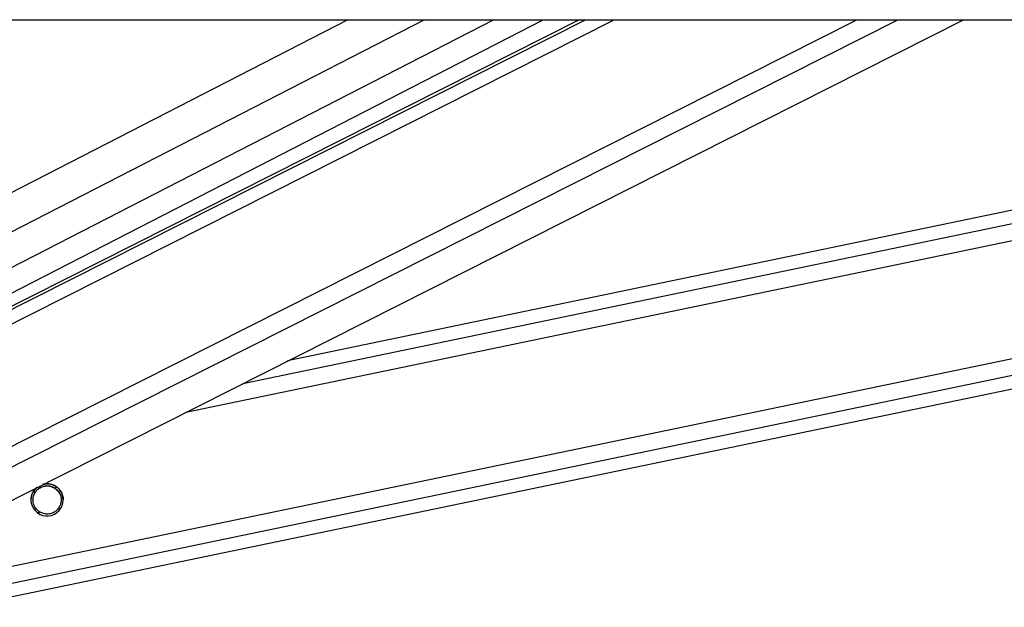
# Model space of a CAD drawing. Header units: millimetres. Extents: x 20 to 19631, y 28 to 16288.
# Tile 94 of 124: x 14909 to 15202, y 6437 to 6612. Entities that reach past the tile are written whole.
import ezdxf

# ---------------------------------------------------------------- set-up
doc = ezdxf.new("R2010")
doc.units = ezdxf.units.MM
doc.header["$LTSCALE"] = 2

msp = doc.modelspace()

# ---------------------------------------------------------------- linework, layer by layer
at = {"color": 7, "linetype": 'Continuous', "lineweight": 25}
for p, q in [((14740.23, 6612.47), (17280.14, 6612.47)), ((15075.4, 6612.47), (14831.2, 6489.2)), ((14832.34, 6493.07), (15064.67, 6612.47)), ((14852.81, 6442.36), (15189.8, 6612.47)), ((14890.91, 6437.49), (15733.31, 6612.47)), ((15477.62, 6612.47), (14988.57, 6510.89))]:
    msp.add_line(p, q, dxfattribs=at)
at = {"color": 8, "linetype": 'Continuous', "lineweight": 25}
for p, q in [((15006.52, 6612.47), (14817.12, 6515.13)), ((15029.35, 6612.47), (14819.84, 6504.79)), ((15049.95, 6612.47), (14825.8, 6497.27)), ((14827.34, 6481.98), (15085.83, 6612.47)), ((14827.99, 6486.62), (15077.31, 6612.47)), ((14835.46, 6449.63), (15158.05, 6612.47)), ((14838.45, 6444.99), (15170.23, 6612.47)), ((14889.11, 6446.15), (15689.82, 6612.47)), ((14890.11, 6441.33), (15714.05, 6612.47)), ((14958.29, 6495.61), (15520.91, 6612.47)), ((14975.21, 6504.15), (15496.72, 6612.47)), ((14912.78, 6471.77), (14913.55, 6471.94)), ((14919.09, 6473.09), (14919.89, 6473.25)), ((14914, 6465.69), (14914.81, 6465.86)), ((14920.35, 6467.01), (14921.16, 6467.17))]:
    msp.add_line(p, q, dxfattribs=at)
at = {"color": 7, "linetype": 'Continuous', "lineweight": 25}
msp.add_arc((14916.95, 6469.48), 4.8, 128.7638, 104.8035, dxfattribs=at)
for points, knots in [([(14913.55, 6471.94), (14913.8, 6472.23), (14914.31, 6472.83), (14915.43, 6473.45), (14916.69, 6473.73), (14918, 6473.62), (14918.73, 6473.26), (14919.09, 6473.09)], [0, 0, 0, 0, 0.196452, 0.39265, 0.593358, 0.798818, 1, 1, 1, 1]), ([(14915.97, 6474.13), (14916.38, 6474.2), (14917.32, 6474.36), (14918.74, 6474), (14919.67, 6473.46), (14920.07, 6473.12), (14920.13, 6473.07)], [0, 0, 0, 0, 0.275463, 0.614206, 0.939567, 1, 1, 1, 1]), ([(14912.15, 6469.47), (14912.16, 6469.64), (14912.17, 6470), (14912.26, 6470.52), (14912.4, 6471.04), (14912.53, 6471.35), (14912.6, 6471.5)], [0, 0, 0, 0, 0.22312, 0.4873, 0.741738, 1, 1, 1, 1]), ([(14912.6, 6471.5), (14912.81, 6471.89), (14913.17, 6472.57), (14913.84, 6473.09), (14914.13, 6473.31)], [0, 0, 0, 0, 0.563085, 1, 1, 1, 1]), ([(14914.81, 6465.86), (14914.44, 6466.12), (14913.76, 6466.61), (14913.06, 6467.73), (14912.73, 6468.92), (14912.75, 6470.11), (14913.04, 6471.13), (14913.39, 6471.68), (14913.55, 6471.94)], [0, 0, 0, 0, 0.204636, 0.376335, 0.548834, 0.703363, 0.864285, 1, 1, 1, 1]), ([(14912.79, 6469.45), (14912.78, 6469.65), (14912.77, 6470.25), (14913.04, 6471.1), (14913.39, 6471.65), (14913.55, 6471.91)], [0, 0, 0, 0, 0.222525, 0.644296, 1, 1, 1, 1]), ([(14913.55, 6471.91), (14913.8, 6472.2), (14914.31, 6472.8), (14915.43, 6473.42), (14916.69, 6473.7), (14918, 6473.59), (14918.73, 6473.23), (14919.09, 6473.06)], [0, 0, 0, 0, 0.196452, 0.39265, 0.593358, 0.798818, 1, 1, 1, 1]), ([(14919.09, 6473.09), (14919.46, 6472.82), (14920.14, 6472.33), (14920.84, 6471.21), (14921.17, 6470.01), (14921.15, 6468.83), (14920.86, 6467.81), (14920.51, 6467.26), (14920.35, 6467.01)], [0, 0, 0, 0, 0.204636, 0.376335, 0.548834, 0.703363, 0.864285, 1, 1, 1, 1]), ([(14919.09, 6473.06), (14919.46, 6472.79), (14920.14, 6472.3), (14920.83, 6471.18), (14921.15, 6470.19), (14921.12, 6469.61), (14921.11, 6469.44)], [0, 0, 0, 0, 0.33088, 0.608503, 0.887419, 1, 1, 1, 1]), ([(14920.13, 6473.07), (14920.43, 6472.76), (14921.04, 6472.14), (14921.59, 6470.87), (14921.79, 6469.92), (14921.74, 6469.49), (14921.74, 6469.47)], [0, 0, 0, 0, 0.340374, 0.68323, 0.981141, 1, 1, 1, 1]), ([(14920.35, 6467.01), (14920.1, 6466.71), (14919.59, 6466.11), (14918.47, 6465.49), (14917.21, 6465.21), (14915.9, 6465.32), (14915.17, 6465.68), (14914.81, 6465.86)], [0, 0, 0, 0, 0.1964524, 0.3926501, 0.5933582, 0.7988178, 1, 1, 1, 1])]:
    msp.add_open_spline(points, degree=3, knots=knots, dxfattribs=at)

doc.saveas('drawing.dxf')
